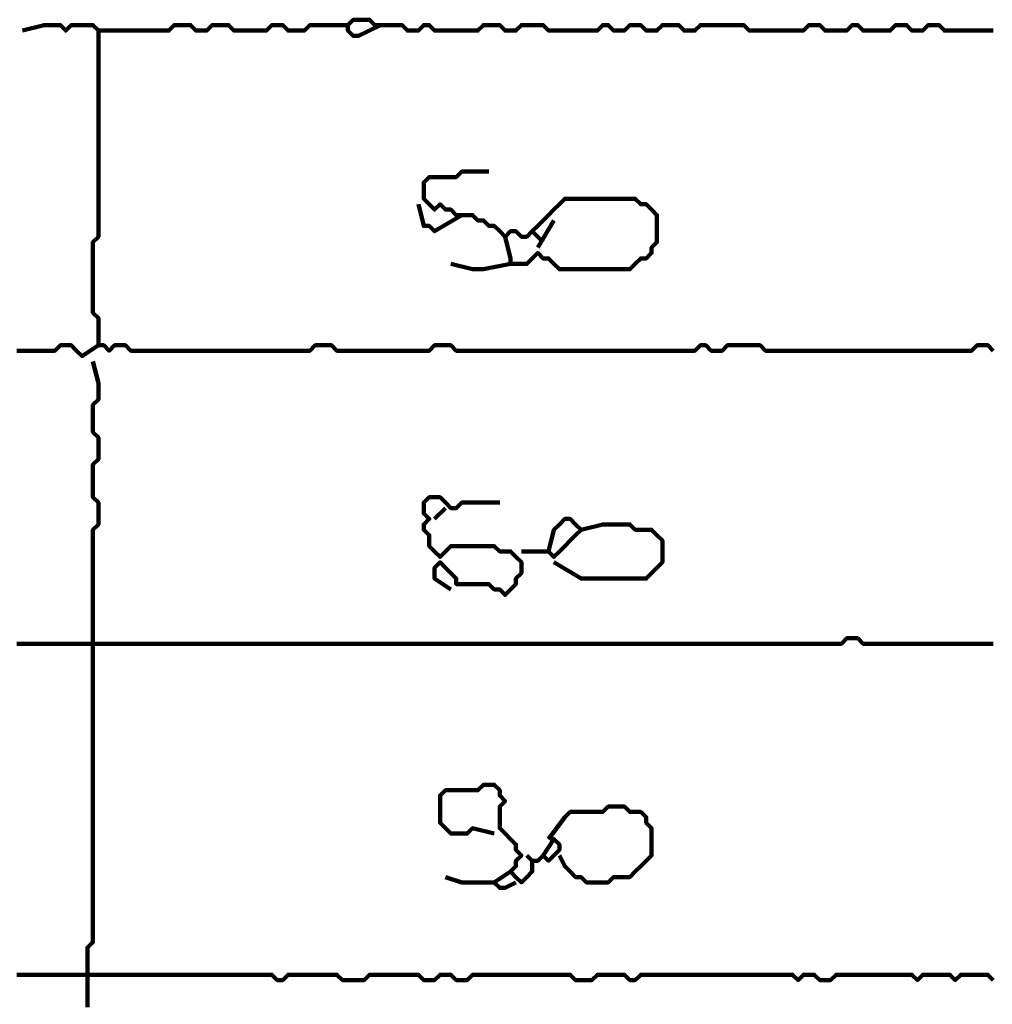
# Model space of a CAD drawing. Header units: metres. Extents: x 1959 to 4131, y 3282 to 4313.
# Tile 92 of 256: x 2373.09 to 2374.75, y 4292.48 to 4294.15. Entities that reach past the tile are written whole.
import ezdxf

# ---------------------------------------------------------------- set-up
doc = ezdxf.new("R2010")
doc.units = ezdxf.units.M
doc.layers.add('P', color=250, linetype='Continuous', lineweight=100)

msp = doc.modelspace()

# ---------------------------------------------------------------- linework, layer by layer
at = {"layer": 'P', "color": 0, "linetype": 'Continuous'}
for points in [[(2373.0969, 4294.1317), (2373.1339, 4294.1409), (2373.1431, 4294.1409), (2373.1523, 4294.1409), (2373.1616, 4294.1409), (2373.1708, 4294.1317), (2373.18, 4294.1409), (2373.1892, 4294.1409), (2373.1985, 4294.1409), (2373.2077, 4294.1409), (2373.2169, 4294.1409), (2373.2262, 4294.1317), (2373.2354, 4294.1317), (2373.2446, 4294.1317), (2373.2539, 4294.1317), (2373.2631, 4294.1317), (2373.2723, 4294.1317), (2373.2816, 4294.1317), (2373.2908, 4294.1317), (2373.3, 4294.1317), (2373.3092, 4294.1317), (2373.3185, 4294.1317), (2373.3277, 4294.1317), (2373.3369, 4294.1317), (2373.3462, 4294.1317), (2373.3554, 4294.1409), (2373.3646, 4294.1409), (2373.3739, 4294.1409), (2373.3831, 4294.1409), (2373.3923, 4294.1317), (2373.4016, 4294.1317), (2373.4108, 4294.1317), (2373.42, 4294.1409), (2373.4292, 4294.1409), (2373.4385, 4294.1409), (2373.4477, 4294.1409), (2373.4569, 4294.1317), (2373.4662, 4294.1317), (2373.4754, 4294.1317), (2373.4846, 4294.1317), (2373.4939, 4294.1317), (2373.5031, 4294.1317), (2373.5123, 4294.1317), (2373.5216, 4294.1409), (2373.5308, 4294.1409), (2373.54, 4294.1409), (2373.5492, 4294.1317), (2373.5585, 4294.1317), (2373.5677, 4294.1317), (2373.5769, 4294.1317), (2373.5862, 4294.1409), (2373.5954, 4294.1409), (2373.6046, 4294.1409), (2373.6139, 4294.1409), (2373.6231, 4294.1409), (2373.6323, 4294.1409), (2373.6508, 4294.1409)], [(2373.7062, 4294.1409), (2373.6692, 4294.1225), (2373.66, 4294.1225), (2373.6508, 4294.1317), (2373.6508, 4294.1409), (2373.66, 4294.1502), (2373.6692, 4294.1502), (2373.6785, 4294.1502), (2373.6877, 4294.1502), (2373.6969, 4294.1409), (2373.7062, 4294.1409), (2373.7154, 4294.1409), (2373.7246, 4294.1409), (2373.7339, 4294.1409), (2373.7431, 4294.1409), (2373.7523, 4294.1317), (2373.7616, 4294.1317), (2373.7708, 4294.1317), (2373.78, 4294.1409), (2373.7892, 4294.1409), (2373.7985, 4294.1317), (2373.8077, 4294.1317), (2373.8169, 4294.1317), (2373.8262, 4294.1317), (2373.8354, 4294.1317), (2373.8446, 4294.1317), (2373.8539, 4294.1317), (2373.8631, 4294.1317), (2373.8723, 4294.1317), (2373.8816, 4294.1409), (2373.8908, 4294.1409), (2373.9, 4294.1409), (2373.9092, 4294.1409), (2373.9185, 4294.1317), (2373.9277, 4294.1317), (2373.9369, 4294.1317), (2373.9462, 4294.1409), (2373.9554, 4294.1409), (2373.9646, 4294.1409), (2373.9739, 4294.1409), (2373.9831, 4294.1409), (2373.9923, 4294.1317), (2374.0016, 4294.1317), (2374.0108, 4294.1317), (2374.02, 4294.1317), (2374.0292, 4294.1317), (2374.0385, 4294.1317), (2374.0477, 4294.1317), (2374.0569, 4294.1317), (2374.0662, 4294.1317), (2374.0754, 4294.1317), (2374.0846, 4294.1409), (2374.0939, 4294.1409), (2374.1031, 4294.1317), (2374.1123, 4294.1317), (2374.1216, 4294.1317), (2374.1308, 4294.1409), (2374.14, 4294.1409), (2374.1492, 4294.1409), (2374.1585, 4294.1317), (2374.1677, 4294.1317), (2374.1769, 4294.1317), (2374.1862, 4294.1409), (2374.1954, 4294.1409), (2374.2046, 4294.1409), (2374.2139, 4294.1409), (2374.2231, 4294.1317), (2374.2323, 4294.1317), (2374.2416, 4294.1317), (2374.2508, 4294.1409), (2374.26, 4294.1409), (2374.2692, 4294.1409), (2374.2785, 4294.1409), (2374.2877, 4294.1409), (2374.2969, 4294.1409), (2374.3062, 4294.1409), (2374.3154, 4294.1409), (2374.3246, 4294.1409), (2374.3339, 4294.1317), (2374.3431, 4294.1317), (2374.3523, 4294.1317), (2374.3616, 4294.1317), (2374.3708, 4294.1317), (2374.38, 4294.1317), (2374.3892, 4294.1317), (2374.3985, 4294.1317), (2374.4077, 4294.1317), (2374.4169, 4294.1317), (2374.4262, 4294.1317), (2374.4354, 4294.1409), (2374.4446, 4294.1409), (2374.4539, 4294.1409), (2374.4631, 4294.1317), (2374.4723, 4294.1317), (2374.4816, 4294.1317), (2374.4908, 4294.1317), (2374.5, 4294.1317), (2374.5092, 4294.1409), (2374.5185, 4294.1409), (2374.5277, 4294.1317), (2374.5369, 4294.1317), (2374.5462, 4294.1317), (2374.5554, 4294.1317), (2374.5646, 4294.1317), (2374.5739, 4294.1317), (2374.5831, 4294.1409), (2374.5923, 4294.1409), (2374.6016, 4294.1409), (2374.6108, 4294.1317), (2374.62, 4294.1317), (2374.6292, 4294.1317), (2374.6385, 4294.1409), (2374.6477, 4294.1409), (2374.6569, 4294.1409), (2374.6662, 4294.1317), (2374.6754, 4294.1317), (2374.6846, 4294.1317), (2374.6939, 4294.1317), (2374.7031, 4294.1317), (2374.7123, 4294.1317), (2374.7216, 4294.1317), (2374.7308, 4294.1317), (2374.74, 4294.1317), (2374.7492, 4294.1317)], [(2373.2262, 4294.1317), (2373.2262, 4294.0948), (2373.2262, 4294.0856), (2373.2262, 4294.0763), (2373.2262, 4294.0671), (2373.2262, 4294.0579), (2373.2262, 4294.0486), (2373.2262, 4294.0394), (2373.2262, 4294.0302), (2373.2262, 4294.0209), (2373.2262, 4294.0117), (2373.2262, 4294.0025), (2373.2262, 4293.9933), (2373.2262, 4293.984), (2373.2262, 4293.9748), (2373.2262, 4293.9656), (2373.2262, 4293.9563), (2373.2262, 4293.9471), (2373.2262, 4293.9379), (2373.2262, 4293.9286), (2373.2262, 4293.9194), (2373.2262, 4293.9102), (2373.2262, 4293.9009), (2373.2262, 4293.8917), (2373.2262, 4293.8825), (2373.2262, 4293.8733), (2373.2262, 4293.864), (2373.2262, 4293.8548), (2373.2262, 4293.8456), (2373.2262, 4293.8363), (2373.2262, 4293.8271), (2373.2262, 4293.8179), (2373.2262, 4293.8086), (2373.2262, 4293.7994), (2373.2262, 4293.7902), (2373.2262, 4293.7809), (2373.2169, 4293.7717), (2373.2169, 4293.7625), (2373.2169, 4293.7533), (2373.2169, 4293.744), (2373.2169, 4293.7348), (2373.2169, 4293.7256), (2373.2169, 4293.7163), (2373.2169, 4293.7071), (2373.2169, 4293.6979), (2373.2169, 4293.6886), (2373.2169, 4293.6794), (2373.2169, 4293.6702), (2373.2169, 4293.6609), (2373.2169, 4293.6517), (2373.2262, 4293.6425), (2373.2262, 4293.6333), (2373.2262, 4293.624), (2373.2262, 4293.6148), (2373.2262, 4293.6056), (2373.2262, 4293.5963), (2373.2354, 4293.5963), (2373.2446, 4293.5871), (2373.2539, 4293.5963), (2373.2631, 4293.5963), (2373.2723, 4293.5963), (2373.2816, 4293.5871), (2373.2908, 4293.5871), (2373.3, 4293.5871), (2373.3092, 4293.5871), (2373.3185, 4293.5871), (2373.3277, 4293.5871), (2373.3369, 4293.5871), (2373.3462, 4293.5871), (2373.3554, 4293.5871), (2373.3646, 4293.5871), (2373.3739, 4293.5871), (2373.3831, 4293.5871), (2373.3923, 4293.5871), (2373.4016, 4293.5871), (2373.4108, 4293.5871), (2373.42, 4293.5871), (2373.4292, 4293.5871), (2373.4385, 4293.5871), (2373.4477, 4293.5871), (2373.4569, 4293.5871), (2373.4662, 4293.5871), (2373.4754, 4293.5871), (2373.4846, 4293.5871), (2373.4939, 4293.5871), (2373.5031, 4293.5871), (2373.5123, 4293.5871), (2373.5216, 4293.5871), (2373.5308, 4293.5871), (2373.54, 4293.5871), (2373.5492, 4293.5871), (2373.5585, 4293.5871), (2373.5677, 4293.5871), (2373.5769, 4293.5871), (2373.5862, 4293.5871), (2373.5954, 4293.5963), (2373.6046, 4293.5963), (2373.6139, 4293.5963), (2373.6231, 4293.5963), (2373.6323, 4293.5871), (2373.6416, 4293.5871), (2373.6508, 4293.5871), (2373.66, 4293.5871), (2373.6692, 4293.5871), (2373.6785, 4293.5871), (2373.6877, 4293.5871), (2373.6969, 4293.5871), (2373.7062, 4293.5871), (2373.7154, 4293.5871), (2373.7246, 4293.5871), (2373.7339, 4293.5871), (2373.7431, 4293.5871), (2373.7523, 4293.5871), (2373.7616, 4293.5871), (2373.7708, 4293.5871), (2373.78, 4293.5871), (2373.7892, 4293.5871), (2373.7985, 4293.5963), (2373.8077, 4293.5963), (2373.8169, 4293.5963), (2373.8262, 4293.5963), (2373.8354, 4293.5871), (2373.8446, 4293.5871), (2373.8539, 4293.5871), (2373.8631, 4293.5871), (2373.8723, 4293.5871), (2373.8816, 4293.5871), (2373.8908, 4293.5871), (2373.9, 4293.5871), (2373.9092, 4293.5871), (2373.9185, 4293.5871), (2373.9277, 4293.5871), (2373.9369, 4293.5871), (2373.9462, 4293.5871), (2373.9554, 4293.5871), (2373.9646, 4293.5871), (2373.9739, 4293.5871), (2373.9831, 4293.5871), (2373.9923, 4293.5871), (2374.0016, 4293.5871), (2374.0108, 4293.5871), (2374.02, 4293.5871), (2374.0292, 4293.5871), (2374.0385, 4293.5871), (2374.0477, 4293.5871), (2374.0569, 4293.5871), (2374.0662, 4293.5871), (2374.0754, 4293.5871), (2374.0846, 4293.5871), (2374.0939, 4293.5871), (2374.1031, 4293.5871), (2374.1123, 4293.5871), (2374.1216, 4293.5871), (2374.1308, 4293.5871), (2374.14, 4293.5871), (2374.1492, 4293.5871), (2374.1585, 4293.5871), (2374.1677, 4293.5871), (2374.1769, 4293.5871), (2374.1862, 4293.5871), (2374.1954, 4293.5871), (2374.2046, 4293.5871), (2374.2139, 4293.5871), (2374.2231, 4293.5871), (2374.2323, 4293.5871), (2374.2416, 4293.5871), (2374.2508, 4293.5963), (2374.26, 4293.5963), (2374.2692, 4293.5871), (2374.2785, 4293.5871), (2374.2877, 4293.5871), (2374.2969, 4293.5963), (2374.3062, 4293.5963), (2374.3154, 4293.5963), (2374.3246, 4293.5963), (2374.3339, 4293.5963), (2374.3431, 4293.5963), (2374.3523, 4293.5963), (2374.3616, 4293.5871), (2374.3708, 4293.5871), (2374.38, 4293.5871), (2374.3892, 4293.5871), (2374.3985, 4293.5871), (2374.4077, 4293.5871), (2374.4169, 4293.5871), (2374.4262, 4293.5871), (2374.4354, 4293.5871), (2374.4446, 4293.5871), (2374.4539, 4293.5871), (2374.4631, 4293.5871), (2374.4723, 4293.5871), (2374.4816, 4293.5871), (2374.4908, 4293.5871), (2374.5, 4293.5871), (2374.5092, 4293.5871), (2374.5185, 4293.5871), (2374.5277, 4293.5871), (2374.5369, 4293.5871), (2374.5462, 4293.5871), (2374.5554, 4293.5871), (2374.5646, 4293.5871), (2374.5739, 4293.5871), (2374.5831, 4293.5871), (2374.5923, 4293.5871), (2374.6016, 4293.5871), (2374.6108, 4293.5871), (2374.62, 4293.5871), (2374.6292, 4293.5871), (2374.6385, 4293.5871), (2374.6477, 4293.5871), (2374.6569, 4293.5871), (2374.6662, 4293.5871), (2374.6754, 4293.5871), (2374.6846, 4293.5871), (2374.6939, 4293.5871), (2374.7031, 4293.5871), (2374.7123, 4293.5871), (2374.7216, 4293.5963), (2374.7308, 4293.5963), (2374.74, 4293.5963), (2374.7492, 4293.5871)], [(2373.9185, 4293.7809), (2373.9277, 4293.744), (2373.9277, 4293.7348), (2373.9369, 4293.7348), (2373.9462, 4293.7348), (2373.9554, 4293.7348), (2373.9646, 4293.744), (2373.9739, 4293.7533), (2373.9831, 4293.744), (2373.9923, 4293.744), (2374.0016, 4293.7348), (2374.0108, 4293.7256), (2374.02, 4293.7256), (2374.0292, 4293.7256), (2374.0385, 4293.7256), (2374.0477, 4293.7256), (2374.0569, 4293.7256), (2374.0662, 4293.7256), (2374.0754, 4293.7256), (2374.0846, 4293.7256), (2374.0939, 4293.7256), (2374.1031, 4293.7256), (2374.1123, 4293.7256), (2374.1216, 4293.7256), (2374.1308, 4293.7256), (2374.14, 4293.7348), (2374.1492, 4293.744), (2374.1585, 4293.744), (2374.1677, 4293.7533), (2374.1677, 4293.7625), (2374.1769, 4293.7717), (2374.1769, 4293.7809), (2374.1769, 4293.7902), (2374.1769, 4293.7994), (2374.1769, 4293.8086), (2374.1769, 4293.8179), (2374.1677, 4293.8271), (2374.1585, 4293.8363), (2374.1492, 4293.8363), (2374.14, 4293.8456), (2374.1308, 4293.8456), (2374.1216, 4293.8456), (2374.1123, 4293.8456), (2374.1031, 4293.8456), (2374.0939, 4293.8456), (2374.0846, 4293.8456), (2374.0754, 4293.8456), (2374.0662, 4293.8456), (2374.0569, 4293.8456), (2374.0477, 4293.8456), (2374.0385, 4293.8456), (2374.0292, 4293.8456), (2374.02, 4293.8456), (2374.0108, 4293.8363), (2374.0016, 4293.8271), (2373.9923, 4293.8179), (2373.9831, 4293.8086), (2373.9739, 4293.7994), (2373.9646, 4293.7902), (2373.9554, 4293.7809), (2373.9462, 4293.7809), (2373.9369, 4293.7902), (2373.9277, 4293.7902), (2373.9185, 4293.7809), (2373.9092, 4293.7902), (2373.9, 4293.7994), (2373.8908, 4293.7994), (2373.8816, 4293.8086), (2373.8723, 4293.8086), (2373.8631, 4293.8179), (2373.8539, 4293.8179), (2373.8446, 4293.8179), (2373.8354, 4293.8179), (2373.8262, 4293.8271), (2373.8169, 4293.8271), (2373.8077, 4293.8363), (2373.7985, 4293.8271), (2373.7892, 4293.8363), (2373.78, 4293.8456), (2373.78, 4293.8548), (2373.78, 4293.864), (2373.78, 4293.8733), (2373.7892, 4293.8825), (2373.7985, 4293.8825), (2373.8077, 4293.8825), (2373.8169, 4293.8825), (2373.8262, 4293.8825), (2373.8354, 4293.8825), (2373.8446, 4293.8917), (2373.8539, 4293.8917), (2373.8631, 4293.8917), (2373.8723, 4293.8917), (2373.8908, 4293.8917)], [(2373.7708, 4293.8363), (2373.78, 4293.7994), (2373.7892, 4293.7994), (2373.7985, 4293.7902), (2373.8446, 4293.8179)], [(2374.0016, 4293.8086), (2373.9739, 4293.7625)], [(2373.9646, 4293.7902), (2373.9831, 4293.7717)], [(2373.8262, 4293.7348), (2373.8631, 4293.7256), (2373.8723, 4293.7256), (2373.8816, 4293.7256), (2373.9277, 4293.7348)], [(2373.0877, 4293.5871), (2373.0969, 4293.5871), (2373.1062, 4293.5871), (2373.1154, 4293.5871), (2373.1246, 4293.5871), (2373.1339, 4293.5871), (2373.1431, 4293.5871), (2373.1523, 4293.5871), (2373.1616, 4293.5963), (2373.1708, 4293.5963), (2373.18, 4293.5963), (2373.1892, 4293.5871), (2373.1985, 4293.5779), (2373.2262, 4293.5963)], [(2373.2169, 4293.5686), (2373.2262, 4293.5317), (2373.2262, 4293.5225), (2373.2262, 4293.5133), (2373.2262, 4293.504), (2373.2169, 4293.4948), (2373.2169, 4293.4856), (2373.2169, 4293.4763), (2373.2169, 4293.4671), (2373.2169, 4293.4579), (2373.2169, 4293.4486), (2373.2262, 4293.4394), (2373.2262, 4293.4302), (2373.2262, 4293.4209), (2373.2262, 4293.4117), (2373.2262, 4293.4025), (2373.2169, 4293.3933), (2373.2169, 4293.384), (2373.2169, 4293.3748), (2373.2169, 4293.3656), (2373.2169, 4293.3563), (2373.2169, 4293.3471), (2373.2169, 4293.3379), (2373.2262, 4293.3286), (2373.2262, 4293.3194), (2373.2262, 4293.3102), (2373.2262, 4293.3009), (2373.2262, 4293.2917), (2373.2169, 4293.2825), (2373.2169, 4293.2733), (2373.2169, 4293.264), (2373.2169, 4293.2548), (2373.2169, 4293.2456), (2373.2169, 4293.2363), (2373.2169, 4293.2271), (2373.2169, 4293.2179), (2373.2169, 4293.2086), (2373.2169, 4293.1994), (2373.2169, 4293.1902), (2373.2169, 4293.1809), (2373.2169, 4293.1717), (2373.2169, 4293.1625), (2373.2169, 4293.1533), (2373.2169, 4293.144), (2373.2169, 4293.1348), (2373.2169, 4293.1256), (2373.2169, 4293.1163), (2373.2169, 4293.1071), (2373.2169, 4293.0979), (2373.2169, 4293.0886), (2373.2169, 4293.0794), (2373.2169, 4293.0702), (2373.2169, 4293.0609), (2373.2169, 4293.0517), (2373.2169, 4293.0425), (2373.2169, 4293.0333), (2373.2169, 4293.024), (2373.2169, 4293.0148), (2373.2169, 4293.0056), (2373.2169, 4292.9963), (2373.2169, 4292.9871), (2373.2169, 4292.9779), (2373.2169, 4292.9686), (2373.2169, 4292.9594), (2373.2169, 4292.9502), (2373.2169, 4292.9409), (2373.2169, 4292.9317), (2373.2169, 4292.9225), (2373.2169, 4292.9133), (2373.2169, 4292.904), (2373.2169, 4292.8948), (2373.2169, 4292.8856), (2373.2169, 4292.8763), (2373.2169, 4292.8671), (2373.2169, 4292.8579), (2373.2169, 4292.8486), (2373.2169, 4292.8394), (2373.2169, 4292.8302), (2373.2169, 4292.8209), (2373.2169, 4292.8117), (2373.2169, 4292.8025), (2373.2169, 4292.7933), (2373.2169, 4292.784), (2373.2169, 4292.7748), (2373.2169, 4292.7656), (2373.2169, 4292.7563), (2373.2169, 4292.7471), (2373.2169, 4292.7379), (2373.2169, 4292.7286), (2373.2169, 4292.7194), (2373.2169, 4292.7102), (2373.2169, 4292.7009), (2373.2169, 4292.6917), (2373.2169, 4292.6825), (2373.2169, 4292.6733), (2373.2169, 4292.664), (2373.2169, 4292.6548), (2373.2169, 4292.6456), (2373.2169, 4292.6363), (2373.2169, 4292.6271), (2373.2169, 4292.6179), (2373.2169, 4292.6086), (2373.2169, 4292.5994), (2373.2169, 4292.5902), (2373.2169, 4292.5809), (2373.2077, 4292.5717), (2373.2077, 4292.5625), (2373.2077, 4292.5533), (2373.2077, 4292.544), (2373.2077, 4292.5348), (2373.2077, 4292.5256), (2373.2077, 4292.5163), (2373.2077, 4292.5071), (2373.2077, 4292.4979), (2373.2077, 4292.4886), (2373.2077, 4292.4794), (2373.2077, 4292.4702)], [(2373.8262, 4293.1809), (2373.7985, 4293.1994), (2373.7985, 4293.2086), (2373.7985, 4293.2179), (2373.8077, 4293.2271), (2373.8169, 4293.2179), (2373.8262, 4293.2086), (2373.8354, 4293.1994), (2373.8354, 4293.1902), (2373.8446, 4293.1902), (2373.8539, 4293.1902), (2373.8631, 4293.1902), (2373.8723, 4293.1902), (2373.8816, 4293.1902), (2373.8908, 4293.1902), (2373.9, 4293.1809), (2373.9092, 4293.1809), (2373.9185, 4293.1717), (2373.9277, 4293.1809), (2373.9369, 4293.1902), (2373.9369, 4293.1994), (2373.9462, 4293.2086), (2373.9462, 4293.2179), (2373.9462, 4293.2271), (2373.9369, 4293.2363), (2373.9277, 4293.2456), (2373.9185, 4293.2456), (2373.9092, 4293.2456), (2373.9, 4293.2548), (2373.8908, 4293.2548), (2373.8816, 4293.2548), (2373.8723, 4293.2548), (2373.8631, 4293.2548), (2373.8539, 4293.2548), (2373.8446, 4293.2548), (2373.8354, 4293.2548), (2373.8262, 4293.2548), (2373.8169, 4293.2456), (2373.8077, 4293.2363), (2373.7985, 4293.2456), (2373.7892, 4293.2548), (2373.7892, 4293.264), (2373.7892, 4293.2733), (2373.78, 4293.2825), (2373.78, 4293.2917), (2373.7892, 4293.3009), (2373.78, 4293.3102), (2373.78, 4293.3194), (2373.78, 4293.3286), (2373.7892, 4293.3379), (2373.7985, 4293.3379), (2373.8077, 4293.3379), (2373.8169, 4293.3286), (2373.8262, 4293.3194), (2373.8354, 4293.3194), (2373.8446, 4293.3286), (2373.8539, 4293.3286), (2373.8631, 4293.3286), (2373.8723, 4293.3286), (2373.8816, 4293.3286), (2373.9092, 4293.3286)], [(2373.8169, 4293.3194), (2373.7985, 4293.3009)], [(2373.9923, 4293.2456), (2374.0016, 4293.2825), (2374.0108, 4293.2917), (2374.02, 4293.3009), (2374.0292, 4293.3009), (2374.0385, 4293.2917), (2374.0477, 4293.2825), (2374.0385, 4293.2733), (2374.0292, 4293.264), (2374.02, 4293.2548), (2374.0108, 4293.2456), (2374.0016, 4293.2363), (2373.9923, 4293.2456), (2373.9831, 4293.2456), (2373.9739, 4293.2456), (2373.9646, 4293.2456), (2373.9462, 4293.2456)], [(2374.0477, 4293.2825), (2374.0846, 4293.2917), (2374.0939, 4293.2917), (2374.1031, 4293.2917), (2374.1123, 4293.2917), (2374.1216, 4293.2917), (2374.1308, 4293.2917), (2374.14, 4293.2825), (2374.1492, 4293.2825), (2374.1585, 4293.2825), (2374.1677, 4293.2825), (2374.1769, 4293.2733), (2374.1862, 4293.264), (2374.1862, 4293.2548), (2374.1862, 4293.2456), (2374.1862, 4293.2363), (2374.1862, 4293.2271), (2374.1769, 4293.2179), (2374.1677, 4293.2086), (2374.1585, 4293.1994), (2374.1492, 4293.1994), (2374.14, 4293.1994), (2374.1308, 4293.1994), (2374.1216, 4293.1994), (2374.1123, 4293.1994), (2374.1031, 4293.1994), (2374.0939, 4293.1994), (2374.0846, 4293.1994), (2374.0754, 4293.1994), (2374.0662, 4293.1994), (2374.0569, 4293.1994), (2374.0477, 4293.1994), (2374.0016, 4293.2271)], [(2373.0877, 4293.0886), (2373.0969, 4293.0886), (2373.1062, 4293.0886), (2373.1154, 4293.0886), (2373.1246, 4293.0886), (2373.1339, 4293.0886), (2373.1431, 4293.0886), (2373.1523, 4293.0886), (2373.1616, 4293.0886), (2373.1708, 4293.0886), (2373.18, 4293.0886), (2373.1892, 4293.0886), (2373.1985, 4293.0886), (2373.2077, 4293.0886), (2373.2169, 4293.0886), (2373.2262, 4293.0886), (2373.2354, 4293.0886), (2373.2446, 4293.0886), (2373.2539, 4293.0886), (2373.2631, 4293.0886), (2373.2723, 4293.0886), (2373.2816, 4293.0886), (2373.2908, 4293.0886), (2373.3, 4293.0886), (2373.3092, 4293.0886), (2373.3185, 4293.0886), (2373.3277, 4293.0886), (2373.3369, 4293.0886), (2373.3462, 4293.0886), (2373.3554, 4293.0886), (2373.3646, 4293.0886), (2373.3739, 4293.0886), (2373.3831, 4293.0886), (2373.3923, 4293.0886), (2373.4016, 4293.0886), (2373.4108, 4293.0886), (2373.42, 4293.0886), (2373.4292, 4293.0886), (2373.4385, 4293.0886), (2373.4477, 4293.0886), (2373.4569, 4293.0886), (2373.4662, 4293.0886), (2373.4754, 4293.0886), (2373.4846, 4293.0886), (2373.4939, 4293.0886), (2373.5031, 4293.0886), (2373.5123, 4293.0886), (2373.5216, 4293.0886), (2373.5308, 4293.0886), (2373.54, 4293.0886), (2373.5492, 4293.0886), (2373.5585, 4293.0886), (2373.5677, 4293.0886), (2373.5769, 4293.0886), (2373.5862, 4293.0886), (2373.5954, 4293.0886), (2373.6046, 4293.0886), (2373.6139, 4293.0886), (2373.6231, 4293.0886), (2373.6323, 4293.0886), (2373.6416, 4293.0886), (2373.6508, 4293.0886), (2373.66, 4293.0886), (2373.6692, 4293.0886), (2373.6785, 4293.0886), (2373.6877, 4293.0886), (2373.6969, 4293.0886), (2373.7062, 4293.0886), (2373.7154, 4293.0886), (2373.7246, 4293.0886), (2373.7339, 4293.0886), (2373.7431, 4293.0886), (2373.7523, 4293.0886), (2373.7616, 4293.0886), (2373.7708, 4293.0886), (2373.78, 4293.0886), (2373.7892, 4293.0886), (2373.7985, 4293.0886), (2373.8077, 4293.0886), (2373.8169, 4293.0886), (2373.8262, 4293.0886), (2373.8354, 4293.0886), (2373.8446, 4293.0886), (2373.8539, 4293.0886), (2373.8631, 4293.0886), (2373.8723, 4293.0886), (2373.8816, 4293.0886), (2373.8908, 4293.0886), (2373.9, 4293.0886), (2373.9092, 4293.0886), (2373.9185, 4293.0886), (2373.9277, 4293.0886), (2373.9369, 4293.0886), (2373.9462, 4293.0886), (2373.9554, 4293.0886), (2373.9646, 4293.0886), (2373.9739, 4293.0886), (2373.9831, 4293.0886), (2373.9923, 4293.0886), (2374.0016, 4293.0886), (2374.0108, 4293.0886), (2374.02, 4293.0886), (2374.0292, 4293.0886), (2374.0385, 4293.0886), (2374.0477, 4293.0886), (2374.0569, 4293.0886), (2374.0662, 4293.0886), (2374.0754, 4293.0886), (2374.0846, 4293.0886), (2374.0939, 4293.0886), (2374.1031, 4293.0886), (2374.1123, 4293.0886), (2374.1216, 4293.0886), (2374.1308, 4293.0886), (2374.14, 4293.0886), (2374.1492, 4293.0886), (2374.1585, 4293.0886), (2374.1677, 4293.0886), (2374.1769, 4293.0886), (2374.1862, 4293.0886), (2374.1954, 4293.0886), (2374.2046, 4293.0886), (2374.2139, 4293.0886), (2374.2231, 4293.0886), (2374.2323, 4293.0886), (2374.2416, 4293.0886), (2374.2508, 4293.0886), (2374.26, 4293.0886), (2374.2692, 4293.0886), (2374.2785, 4293.0886), (2374.2877, 4293.0886), (2374.2969, 4293.0886), (2374.3062, 4293.0886), (2374.3154, 4293.0886), (2374.3246, 4293.0886), (2374.3339, 4293.0886), (2374.3431, 4293.0886), (2374.3523, 4293.0886), (2374.3616, 4293.0886), (2374.3708, 4293.0886), (2374.38, 4293.0886), (2374.3892, 4293.0886), (2374.3985, 4293.0886), (2374.4077, 4293.0886), (2374.4169, 4293.0886), (2374.4262, 4293.0886), (2374.4354, 4293.0886), (2374.4446, 4293.0886), (2374.4539, 4293.0886), (2374.4631, 4293.0886), (2374.4723, 4293.0886), (2374.4816, 4293.0886), (2374.4908, 4293.0886), (2374.5, 4293.0979), (2374.5092, 4293.0979), (2374.5185, 4293.0979), (2374.5277, 4293.0886), (2374.5369, 4293.0886), (2374.5462, 4293.0886), (2374.5554, 4293.0886), (2374.5646, 4293.0886), (2374.5739, 4293.0886), (2374.5831, 4293.0886), (2374.5923, 4293.0886), (2374.6016, 4293.0886), (2374.6108, 4293.0886), (2374.62, 4293.0886), (2374.6292, 4293.0886), (2374.6385, 4293.0886), (2374.6477, 4293.0886), (2374.6569, 4293.0886), (2374.6662, 4293.0886), (2374.6754, 4293.0886), (2374.6846, 4293.0886), (2374.6939, 4293.0886), (2374.7031, 4293.0886), (2374.7123, 4293.0886), (2374.7216, 4293.0886), (2374.7308, 4293.0886), (2374.74, 4293.0886), (2374.7492, 4293.0886)], [(2373.9, 4292.7656), (2373.8631, 4292.7748), (2373.8539, 4292.7656), (2373.8446, 4292.7656), (2373.8354, 4292.7656), (2373.8262, 4292.7656), (2373.8169, 4292.7748), (2373.8077, 4292.784), (2373.8077, 4292.7933), (2373.8077, 4292.8025), (2373.8077, 4292.8117), (2373.8077, 4292.8209), (2373.8077, 4292.8302), (2373.8169, 4292.8394), (2373.8262, 4292.8394), (2373.8354, 4292.8394), (2373.8446, 4292.8394), (2373.8539, 4292.8394), (2373.8631, 4292.8394), (2373.8723, 4292.8394), (2373.8816, 4292.8486), (2373.8908, 4292.8486), (2373.9, 4292.8486), (2373.9092, 4292.8394), (2373.9092, 4292.8302), (2373.9185, 4292.8209), (2373.9092, 4292.8117), (2373.9092, 4292.8025), (2373.9092, 4292.7933), (2373.9092, 4292.784), (2373.9092, 4292.7748), (2373.9185, 4292.7656), (2373.9277, 4292.7563), (2373.9369, 4292.7471), (2373.9369, 4292.7379), (2373.9462, 4292.7286), (2373.9369, 4292.7194), (2373.9369, 4292.7102), (2373.9277, 4292.7009), (2373.9369, 4292.6917), (2373.9462, 4292.6825), (2373.9554, 4292.6917), (2373.9646, 4292.7009), (2373.9646, 4292.7102), (2373.9646, 4292.7194), (2373.9739, 4292.7194), (2373.9831, 4292.7286), (2373.9923, 4292.7194), (2374.0016, 4292.7286), (2374.0108, 4292.7379), (2374.0108, 4292.7471), (2374.0016, 4292.7563), (2373.9831, 4292.7286)], [(2373.9923, 4292.7563), (2374.02, 4292.7933), (2374.0292, 4292.8025), (2374.0385, 4292.8025), (2374.0477, 4292.8025), (2374.0569, 4292.8025), (2374.0662, 4292.8025), (2374.0754, 4292.8025), (2374.0846, 4292.8025), (2374.0939, 4292.8117), (2374.1031, 4292.8117), (2374.1123, 4292.8117), (2374.1216, 4292.8117), (2374.1308, 4292.8025), (2374.14, 4292.8025), (2374.1492, 4292.8025), (2374.1585, 4292.7933), (2374.1585, 4292.784), (2374.1677, 4292.7748), (2374.1677, 4292.7656), (2374.1677, 4292.7563), (2374.1677, 4292.7471), (2374.1677, 4292.7379), (2374.1677, 4292.7286), (2374.1585, 4292.7194), (2374.1492, 4292.7102), (2374.14, 4292.7009), (2374.1308, 4292.6917), (2374.1216, 4292.6917), (2374.1123, 4292.6917), (2374.1031, 4292.6917), (2374.0939, 4292.6825), (2374.0846, 4292.6825), (2374.0754, 4292.6825), (2374.0662, 4292.6825), (2374.0569, 4292.6825), (2374.0477, 4292.6917), (2374.0385, 4292.6917), (2374.0292, 4292.7009), (2374.02, 4292.7102), (2374.0108, 4292.7286)], [(2373.9554, 4292.7286), (2373.9646, 4292.7194)], [(2373.9369, 4292.6825), (2373.9185, 4292.6733), (2373.9092, 4292.6733), (2373.9, 4292.6825), (2373.9277, 4292.7009)], [(2373.8169, 4292.6917), (2373.8446, 4292.6825), (2373.8539, 4292.6825), (2373.8631, 4292.6825), (2373.8723, 4292.6825), (2373.8816, 4292.6825), (2373.9, 4292.6825)], [(2373.0877, 4292.5256), (2373.0969, 4292.5256), (2373.1062, 4292.5256), (2373.1154, 4292.5256), (2373.1246, 4292.5256), (2373.1339, 4292.5256), (2373.1431, 4292.5256), (2373.1523, 4292.5256), (2373.1616, 4292.5256), (2373.1708, 4292.5256), (2373.18, 4292.5256), (2373.1892, 4292.5256), (2373.1985, 4292.5256), (2373.2077, 4292.5256), (2373.2169, 4292.5256), (2373.2262, 4292.5256), (2373.2354, 4292.5256), (2373.2446, 4292.5256), (2373.2539, 4292.5256), (2373.2631, 4292.5256), (2373.2723, 4292.5256), (2373.2816, 4292.5256), (2373.2908, 4292.5256), (2373.3, 4292.5256), (2373.3092, 4292.5256), (2373.3185, 4292.5256), (2373.3277, 4292.5256), (2373.3369, 4292.5256), (2373.3462, 4292.5256), (2373.3554, 4292.5256), (2373.3646, 4292.5256), (2373.3739, 4292.5256), (2373.3831, 4292.5256), (2373.3923, 4292.5256), (2373.4016, 4292.5256), (2373.4108, 4292.5256), (2373.42, 4292.5256), (2373.4292, 4292.5256), (2373.4385, 4292.5256), (2373.4477, 4292.5256), (2373.4569, 4292.5256), (2373.4662, 4292.5256), (2373.4754, 4292.5256), (2373.4846, 4292.5256), (2373.4939, 4292.5256), (2373.5031, 4292.5256), (2373.5123, 4292.5256), (2373.5216, 4292.5256), (2373.5308, 4292.5163), (2373.54, 4292.5163), (2373.5492, 4292.5256), (2373.5585, 4292.5256), (2373.5677, 4292.5256), (2373.5769, 4292.5256), (2373.5862, 4292.5256), (2373.5954, 4292.5256), (2373.6046, 4292.5256), (2373.6139, 4292.5256), (2373.6231, 4292.5256), (2373.6323, 4292.5256), (2373.6416, 4292.5163), (2373.6508, 4292.5163), (2373.66, 4292.5163), (2373.6692, 4292.5163), (2373.6785, 4292.5163), (2373.6877, 4292.5256), (2373.6969, 4292.5256), (2373.7062, 4292.5256), (2373.7154, 4292.5256), (2373.7246, 4292.5256), (2373.7339, 4292.5256), (2373.7431, 4292.5256), (2373.7523, 4292.5256), (2373.7616, 4292.5256), (2373.7708, 4292.5256), (2373.78, 4292.5163), (2373.7892, 4292.5163), (2373.7985, 4292.5163), (2373.8077, 4292.5256), (2373.8169, 4292.5256), (2373.8262, 4292.5256), (2373.8354, 4292.5163), (2373.8446, 4292.5163), (2373.8539, 4292.5163), (2373.8631, 4292.5256), (2373.8723, 4292.5256), (2373.8816, 4292.5256), (2373.8908, 4292.5256), (2373.9, 4292.5256), (2373.9092, 4292.5256), (2373.9185, 4292.5256), (2373.9277, 4292.5256), (2373.9369, 4292.5256), (2373.9462, 4292.5256), (2373.9554, 4292.5256), (2373.9646, 4292.5256), (2373.9739, 4292.5256), (2373.9831, 4292.5256), (2373.9923, 4292.5256), (2374.0016, 4292.5256), (2374.0108, 4292.5256), (2374.02, 4292.5256), (2374.0292, 4292.5256), (2374.0385, 4292.5163), (2374.0477, 4292.5163), (2374.0569, 4292.5163), (2374.0662, 4292.5163), (2374.0754, 4292.5256), (2374.0846, 4292.5256), (2374.0939, 4292.5256), (2374.1031, 4292.5256), (2374.1123, 4292.5256), (2374.1216, 4292.5256), (2374.1308, 4292.5163), (2374.14, 4292.5163), (2374.1492, 4292.5256), (2374.1585, 4292.5256), (2374.1677, 4292.5256), (2374.1769, 4292.5256), (2374.1862, 4292.5256), (2374.1954, 4292.5256), (2374.2046, 4292.5256), (2374.2139, 4292.5256), (2374.2231, 4292.5256), (2374.2323, 4292.5256), (2374.2416, 4292.5256), (2374.2508, 4292.5256), (2374.26, 4292.5256), (2374.2692, 4292.5256), (2374.2785, 4292.5256), (2374.2877, 4292.5256), (2374.2969, 4292.5256), (2374.3062, 4292.5256), (2374.3154, 4292.5256), (2374.3246, 4292.5256), (2374.3339, 4292.5256), (2374.3431, 4292.5256), (2374.3523, 4292.5256), (2374.3616, 4292.5256), (2374.3708, 4292.5256), (2374.38, 4292.5256), (2374.3892, 4292.5256), (2374.3985, 4292.5256), (2374.4077, 4292.5256), (2374.4169, 4292.5163), (2374.4262, 4292.5256), (2374.4354, 4292.5256), (2374.4446, 4292.5256), (2374.4539, 4292.5163), (2374.4631, 4292.5163), (2374.4723, 4292.5163), (2374.4816, 4292.5256), (2374.4908, 4292.5256), (2374.5, 4292.5256), (2374.5092, 4292.5256), (2374.5185, 4292.5256), (2374.5277, 4292.5256), (2374.5369, 4292.5256), (2374.5462, 4292.5256), (2374.5554, 4292.5256), (2374.5646, 4292.5256), (2374.5739, 4292.5256), (2374.5831, 4292.5256), (2374.5923, 4292.5256), (2374.6016, 4292.5256), (2374.6108, 4292.5256), (2374.62, 4292.5163), (2374.6292, 4292.5256), (2374.6385, 4292.5256), (2374.6477, 4292.5256), (2374.6569, 4292.5256), (2374.6662, 4292.5256), (2374.6754, 4292.5256), (2374.6846, 4292.5163), (2374.6939, 4292.5256), (2374.7031, 4292.5256), (2374.7123, 4292.5256), (2374.7216, 4292.5256), (2374.7308, 4292.5256), (2374.74, 4292.5256), (2374.7492, 4292.5163)]]:
    msp.add_lwpolyline(points, dxfattribs=at)

doc.saveas('drawing.dxf')
